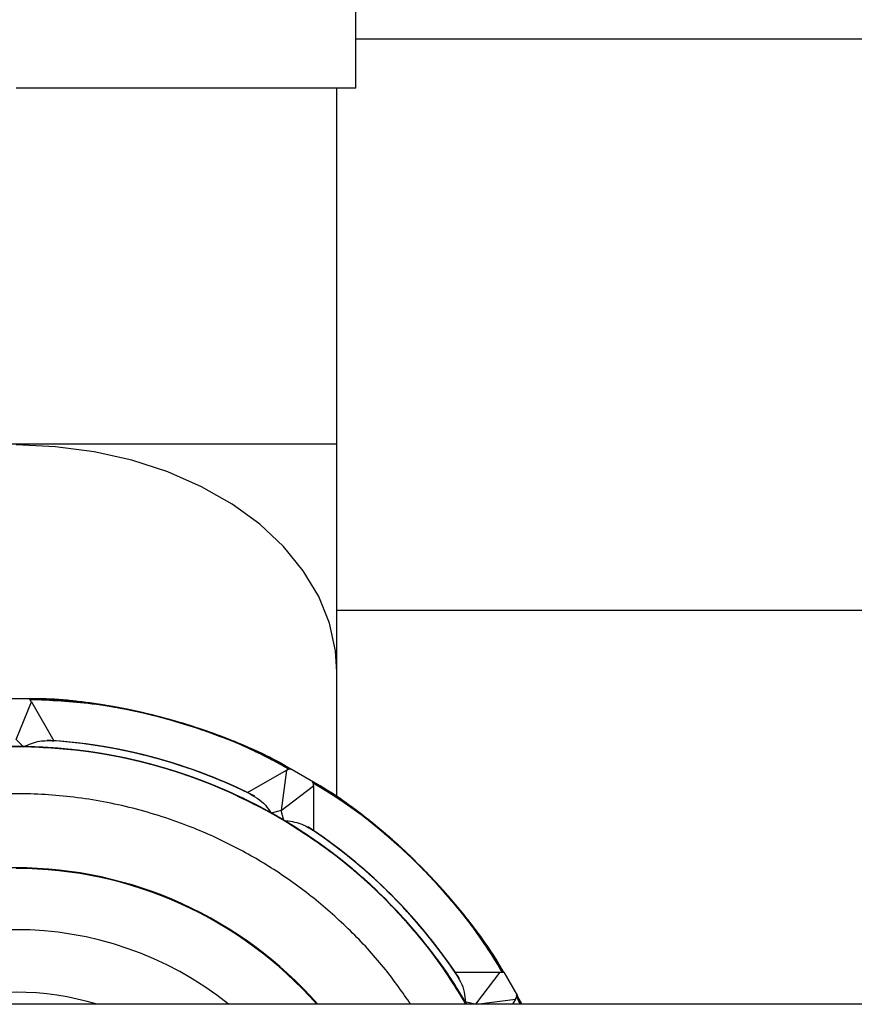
# Model space of a CAD drawing. Header units: millimetres. Extents: x 0 to 841, y 0 to 594.
# Tile 57 of 256: x 117.09 to 119.55, y 553.29 to 556.19. Entities that reach past the tile are written whole.
import ezdxf

# ---------------------------------------------------------------- set-up
doc = ezdxf.new("R2010")
doc.units = ezdxf.units.MM
doc.layers.add('TRAIT-FORT', color=4, linetype='Continuous', lineweight=25)

msp = doc.modelspace()

# ---------------------------------------------------------------- linework, layer by layer
at = {"layer": 'TRAIT-FORT', "color": 4, "linetype": 'Continuous', "lineweight": 25}
for p, q in [((118.0793, 555.9855), (118.0793, 557.0255)), ((149.3905, 556.1294), (118.0793, 556.1294)), ((118.0793, 555.9855), (117.0793, 555.9855)), ((118.0233, 554.9381), (118.0233, 555.9855)), ((118.0233, 554.9381), (116.1353, 554.9381)), ((118.0233, 554.2678), (118.0233, 554.9381)), ((118.0233, 554.4494), (149.3905, 554.4494)), ((118.0233, 553.8987), (118.0233, 554.2678)), ((117.0393, 554.189), (117.1193, 554.189)), ((117.0793, 554.069), (117.125, 554.1792)), ((117.125, 554.1792), (117.1193, 554.189)), ((117.125, 554.1792), (117.1909, 554.065)), ((117.1009, 554.0474), (117.0793, 554.069)), ((117.7606, 553.9123), (117.8749, 553.9783)), ((117.8749, 553.9783), (117.8593, 553.86)), ((117.8749, 553.9783), (117.8847, 553.9839)), ((117.8847, 553.9839), (117.954, 553.9439)), ((117.8593, 553.86), (117.954, 553.9326)), ((117.954, 553.9326), (117.954, 553.9439)), ((117.954, 553.9326), (117.954, 553.8007)), ((117.8593, 553.86), (117.8298, 553.8521)), ((117.8672, 553.8305), (117.8593, 553.86)), ((118.371, 553.3836), (118.5029, 553.3836)), ((118.5029, 553.3836), (118.4306, 553.2894)), ((118.5029, 553.3836), (118.5143, 553.3836)), ((118.5143, 553.3836), (118.5543, 553.3144)), ((118.5486, 553.3046), (118.5543, 553.3144)), ((118.5646, 553.2894), (118.5517, 553.3161)), ((118.5635, 553.2894), (118.5521, 553.3106)), ((118.5645, 553.2894), (118.5522, 553.3109)), ((118.5638, 553.2894), (118.5522, 553.3108)), ((118.5642, 553.2894), (118.5522, 553.3107)), ((118.5636, 553.2894), (118.5523, 553.311)), ((118.5639, 553.2894), (118.5523, 553.311)), ((118.564, 553.2894), (118.5524, 553.3112)), ((118.5651, 553.2894), (118.5524, 553.3112)), ((118.5636, 553.2894), (118.5524, 553.3112)), ((118.5628, 553.2894), (118.5524, 553.3111)), ((118.5638, 553.2894), (118.5526, 553.3115)), ((118.5648, 553.2894), (118.5527, 553.3117)), ((118.565, 553.2894), (118.5527, 553.3117)), ((118.5658, 553.2894), (118.5527, 553.3116)), ((118.5653, 553.2894), (118.5528, 553.3118)), ((118.564, 553.2894), (118.5528, 553.3118)), ((118.5653, 553.2894), (118.5528, 553.3118)), ((118.5656, 553.2894), (118.5529, 553.3119)), ((118.5643, 553.2894), (118.553, 553.3123)), ((118.553, 553.3121), (118.566, 553.2894)), ((118.566, 553.2894), (118.553, 553.3121)), ((118.5665, 553.2894), (118.5531, 553.3124)), ((118.5664, 553.2894), (118.5531, 553.3124)), ((118.567, 553.2894), (118.5533, 553.3127)), ((118.567, 553.2894), (118.5533, 553.3127)), ((118.5655, 553.2894), (118.554, 553.3139)), ((118.554, 553.3139), (118.5671, 553.2894)), ((118.5657, 553.2894), (118.554, 553.3138)), ((118.5663, 553.2894), (118.5547, 553.311)), ((145.9713, 553.2894), (105.9713, 553.2894)), ((118.4288, 553.2894), (118.4008, 553.2969)), ((118.4335, 553.2894), (118.5486, 553.3046)), ((118.5486, 553.3046), (118.5398, 553.2894))]:
    msp.add_line(p, q, dxfattribs=at)
at = {"layer": 'TRAIT-FORT', "color": 4, "linetype": 'Continuous', "lineweight": 25, "flags": 128}
msp.add_lwpolyline([(118.0233, 554.2678), (118.0193, 554.3294), (118.0015, 554.4106), (117.9697, 554.4897), (117.9244, 554.5653), (117.8662, 554.6365), (117.7962, 554.7021), (117.7153, 554.7611), (117.6247, 554.8126), (117.5259, 554.8559), (117.4203, 554.8902), (117.3096, 554.9151), (117.1953, 554.9302), (117.0793, 554.9353)], dxfattribs=at)
at = {"layer": 'TRAIT-FORT', "color": 4, "linetype": 'Continuous', "lineweight": 25}
for centre, radius, start, end in [((117.0793, 552.5089), 1.6801, 61.3746, 88.6254), ((117.0793, 552.5088), 1.5602, 64.1035, 86.5941), ((117.0793, 552.509), 1.56, 64.1022, 86.3684), ((117.0793, 552.5088), 1.5602, 64.1032, 85.897), ((117.0793, 552.509), 1.56, 64.102, 85.8983), ((117.0794, 552.5091), 1.5599, 63.7502, 85.8987), ((117.0793, 552.5089), 1.5601, 64.1025, 85.8978), ((117.0793, 552.5089), 1.5601, 64.1031, 85.8972), ((117.0793, 552.5089), 1.5601, 64.103, 85.8973), ((117.0793, 552.509), 1.56, 64.1022, 85.8981), ((117.0793, 552.5089), 1.5601, 64.1026, 85.8977), ((117.0793, 552.509), 1.56, 63.8092, 85.898), ((117.0794, 552.5092), 1.5598, 63.7591, 85.8993), ((117.0793, 552.5089), 1.5601, 63.4902, 85.8975), ((117.0793, 552.5088), 1.5602, 64.1034, 85.8969), ((117.0793, 552.509), 1.56, 64.102, 85.8983), ((117.0793, 552.509), 1.56, 63.4093, 85.8979), ((117.0794, 552.5091), 1.5599, 63.5867, 85.8988), ((117.0793, 552.509), 1.56, 64.1021, 85.8982), ((117.0794, 552.5091), 1.5599, 63.2382, 85.8988), ((117.0793, 552.509), 1.5386, 30.4799, 149.5201), ((117.0793, 552.509), 1.5386, 30.48, 149.52), ((117.0793, 552.509), 1.5386, 30.4798, 149.5202), ((117.0793, 552.509), 1.5386, 30.4798, 149.5202), ((117.0793, 552.509), 1.5386, 60.8036, 149.5204), ((117.0793, 552.509), 1.5386, 30.8037, 149.5203), ((117.0793, 552.509), 1.5386, 30.4799, 149.5201), ((117.0793, 552.509), 1.5386, 30.4797, 149.1963), ((117.0793, 552.509), 1.5386, 30.4799, 119.1962), ((117.0793, 552.509), 1.5386, 30.4801, 89.1958), ((117.0793, 552.509), 1.68, 31.3738, 58.6265), ((117.0794, 552.509), 1.5385, 30.4797, 59.1964), ((117.0793, 552.509), 1.56, 34.1023, 56.5953), ((117.0793, 552.509), 1.5601, 34.1023, 55.8977), ((117.0792, 552.5089), 1.5601, 34.1028, 55.8972), ((117.0794, 552.509), 1.56, 34.1017, 55.8983), ((117.0793, 552.509), 1.56, 33.7511, 55.898), ((117.0793, 552.509), 1.56, 34.1021, 55.8979), ((117.0794, 552.509), 1.56, 34.1017, 55.8983), ((117.0793, 552.509), 1.56, 34.102, 55.898), ((117.0793, 552.509), 1.56, 34.1018, 55.8982), ((117.0793, 552.5089), 1.5601, 34.1026, 55.8974), ((117.0793, 552.509), 1.56, 33.2394, 55.8978), ((117.0793, 552.509), 1.56, 33.4096, 55.898), ((117.0793, 552.509), 1.56, 34.1017, 55.8983), ((117.0793, 552.509), 1.56, 34.102, 55.898), ((117.0793, 552.509), 1.56, 33.5877, 55.898), ((117.0793, 552.5089), 1.5601, 33.4903, 55.8975), ((117.0793, 552.509), 1.56, 34.102, 55.898), ((117.0793, 552.509), 1.182, 41.3187, 138.6813), ((117.0793, 552.509), 1.18, 41.4044, 90), ((117.0793, 552.509), 1, 51.2989, 128.7011), ((117.0793, 552.5089), 0.8161, 73.0177, 106.9823)]:
    msp.add_arc(centre, radius, start, end, dxfattribs=at)
for points, knots in [([(117.8838, 553.9834), (117.8813, 553.9849), (117.8307, 554.0157), (117.7098, 554.0686), (117.5224, 554.1343), (117.3172, 554.1774), (117.1808, 554.1848), (117.1144, 554.1883)], [0, 0, 0, 0, 0.010916, 0.221225, 0.490301, 0.752094, 1, 1, 1, 1]), ([(117.8848, 553.9833), (117.8347, 554.0088), (117.7202, 554.0671), (117.5317, 554.131), (117.3257, 554.1764), (117.1876, 554.1845), (117.1196, 554.1885)], [0, 0, 0, 0, 0.210952, 0.481464, 0.744661, 1, 1, 1, 1]), ([(117.8842, 553.9836), (117.8233, 554.0142), (117.6996, 554.0762), (117.4986, 554.1399), (117.3035, 554.1787), (117.1756, 554.1856), (117.1196, 554.1885)], [0, 0, 0, 0, 0.255547, 0.518956, 0.789722, 1, 1, 1, 1]), ([(117.8886, 553.9809), (117.8294, 554.011), (117.7075, 554.0728), (117.5083, 554.1381), (117.3132, 554.1749), (117.182, 554.1896), (117.1228, 554.1882), (117.1198, 554.1881)], [0, 0, 0, 0, 0.2478844, 0.5096752, 0.7787757, 0.989058, 1, 1, 1, 1]), ([(117.8838, 553.9834), (117.8815, 553.9848), (117.825, 554.0198), (117.7041, 554.0706), (117.5218, 554.1345), (117.3291, 554.1725), (117.1936, 554.1904), (117.1233, 554.188), (117.1199, 554.1879)], [0, 0, 0, 0, 0.010147, 0.24987, 0.489572, 0.735605, 0.987545, 1, 1, 1, 1]), ([(117.8836, 553.9833), (117.8808, 553.9851), (117.8211, 554.0223), (117.6948, 554.0745), (117.5089, 554.1379), (117.319, 554.1738), (117.189, 554.1902), (117.1226, 554.1882), (117.1199, 554.1881)], [0, 0, 0, 0, 0.012454, 0.264372, 0.510405, 0.750129, 0.989832, 1, 1, 1, 1]), ([(117.8836, 553.9833), (117.8804, 553.9853), (117.8216, 554.0218), (117.6979, 554.0732), (117.5153, 554.1361), (117.3257, 554.1729), (117.1929, 554.1902), (117.1237, 554.188), (117.12, 554.1879)], [0, 0, 0, 0, 0.0141675, 0.2602387, 0.5000015, 0.7397402, 0.9858114, 1, 1, 1, 1]), ([(117.8831, 553.983), (117.8287, 554.0109), (117.7119, 554.071), (117.5181, 554.1354), (117.3232, 554.1736), (117.1888, 554.189), (117.1263, 554.1878), (117.1201, 554.1877)], [0, 0, 0, 0, 0.2297684, 0.4935788, 0.7647539, 0.9766563, 1, 1, 1, 1]), ([(117.8821, 553.9824), (117.8564, 553.9968), (117.7806, 554.0394), (117.646, 554.0931), (117.4808, 554.1438), (117.3109, 554.1749), (117.19, 554.189), (117.1263, 554.1878), (117.1201, 554.1877)], [0, 0, 0, 0, 0.110688, 0.327181, 0.543703, 0.760196, 0.976717, 1, 1, 1, 1]), ([(117.8821, 553.9824), (117.8594, 553.9953), (117.7867, 554.0365), (117.6555, 554.0896), (117.4906, 554.1413), (117.3209, 554.1735), (117.1968, 554.1885), (117.1298, 554.1875), (117.1203, 554.1873)], [0, 0, 0, 0, 0.0980947, 0.3146436, 0.5312198, 0.7477682, 0.9643447, 1, 1, 1, 1]), ([(117.8826, 553.9827), (117.8314, 554.0093), (117.718, 554.0684), (117.5278, 554.1327), (117.3332, 554.1723), (117.1956, 554.1885), (117.1298, 554.1875), (117.1203, 554.1873)], [0, 0, 0, 0, 0.2169152, 0.480893, 0.7522404, 0.9642774, 1, 1, 1, 1]), ([(117.8834, 553.9832), (117.8781, 553.9864), (117.8245, 554.0187), (117.7005, 554.0725), (117.5126, 554.1369), (117.3125, 554.178), (117.1813, 554.1844), (117.1203, 554.1874)], [0, 0, 0, 0, 0.023316, 0.235248, 0.506399, 0.770209, 1, 1, 1, 1]), ([(117.1203, 554.1874), (117.1813, 554.1844), (117.3125, 554.178), (117.5126, 554.1369), (117.7005, 554.0725), (117.8245, 554.0187), (117.8781, 553.9864), (117.8834, 553.9832)], [0, 0, 0, 0, 0.229791, 0.493601, 0.764752, 0.976684, 1, 1, 1, 1]), ([(117.8821, 553.9824), (117.8624, 553.9938), (117.7928, 554.0337), (117.6649, 554.0861), (117.5004, 554.1388), (117.3309, 554.1721), (117.2035, 554.1879), (117.1332, 554.1872), (117.1205, 554.187)], [0, 0, 0, 0, 0.085539, 0.302123, 0.518734, 0.735319, 0.95193, 1, 1, 1, 1]), ([(117.8867, 553.9802), (117.8372, 554.0063), (117.7257, 554.0652), (117.5375, 554.1299), (117.3431, 554.1708), (117.2024, 554.1879), (117.1333, 554.1872), (117.1205, 554.187)], [0, 0, 0, 0, 0.209121, 0.471566, 0.741344, 0.952154, 1, 1, 1, 1]), ([(117.883, 553.983), (117.8749, 553.9878), (117.8184, 554.0216), (117.6911, 554.0763), (117.5028, 554.1394), (117.3059, 554.1788), (117.1782, 554.1844), (117.1205, 554.1869)], [0, 0, 0, 0, 0.035694, 0.247759, 0.519083, 0.783062, 1, 1, 1, 1]), ([(117.8823, 553.9825), (117.8655, 553.9923), (117.7989, 554.0309), (117.6743, 554.0825), (117.5101, 554.1363), (117.3409, 554.1707), (117.2103, 554.1874), (117.1367, 554.1869), (117.1206, 554.1868)], [0, 0, 0, 0, 0.073012, 0.289612, 0.506244, 0.722846, 0.939478, 1, 1, 1, 1]), ([(117.8818, 553.9823), (117.837, 554.0062), (117.7303, 554.0632), (117.5472, 554.127), (117.3531, 554.1694), (117.2091, 554.1874), (117.1367, 554.1869), (117.1206, 554.1868)], [0, 0, 0, 0, 0.191274, 0.455513, 0.727128, 0.939376, 1, 1, 1, 1]), ([(117.8815, 553.9821), (117.8399, 554.0047), (117.7365, 554.0606), (117.5568, 554.1241), (117.3631, 554.1678), (117.2159, 554.1868), (117.1401, 554.1866), (117.1207, 554.1866)], [0, 0, 0, 0, 0.178487, 0.442821, 0.714531, 0.926853, 1, 1, 1, 1]), ([(117.8825, 553.9826), (117.8686, 553.9908), (117.8051, 554.028), (117.6837, 554.0788), (117.5199, 554.1337), (117.3508, 554.1692), (117.2171, 554.1868), (117.1401, 554.1866), (117.1207, 554.1866)], [0, 0, 0, 0, 0.060523, 0.277125, 0.493755, 0.710358, 0.926988, 1, 1, 1, 1]), ([(117.8827, 553.9828), (117.8717, 553.9893), (117.8112, 554.0251), (117.693, 554.0751), (117.5296, 554.131), (117.3608, 554.1676), (117.2238, 554.1862), (117.1435, 554.1864), (117.1208, 554.1865)], [0, 0, 0, 0, 0.048069, 0.264655, 0.481267, 0.697852, 0.914463, 1, 1, 1, 1]), ([(117.8813, 553.982), (117.8427, 554.0031), (117.7426, 554.0579), (117.5665, 554.1211), (117.373, 554.1662), (117.2226, 554.1862), (117.1435, 554.1864), (117.1208, 554.1865)], [0, 0, 0, 0, 0.165729, 0.430131, 0.701912, 0.914288, 1, 1, 1, 1]), ([(117.8827, 553.9828), (117.8717, 553.9893), (117.8122, 554.0245), (117.6818, 554.0801), (117.493, 554.1418), (117.2993, 554.1797), (117.175, 554.1844), (117.1208, 554.1865)], [0, 0, 0, 0, 0.048125, 0.260305, 0.531773, 0.795901, 1, 1, 1, 1]), ([(117.883, 553.983), (117.8749, 553.9878), (117.8174, 554.0222), (117.7024, 554.0713), (117.5394, 554.1283), (117.3707, 554.1659), (117.2305, 554.1856), (117.1469, 554.1862), (117.1208, 554.1864)], [0, 0, 0, 0, 0.035657, 0.252204, 0.468779, 0.685328, 0.901904, 1, 1, 1, 1]), ([(117.881, 553.9818), (117.8474, 554.0006), (117.7527, 554.0536), (117.5835, 554.1158), (117.3783, 554.1655), (117.2222, 554.1883), (117.1363, 554.1866), (117.1209, 554.1862)], [0, 0, 0, 0, 0.145059, 0.409346, 0.675728, 0.942087, 1, 1, 1, 1]), ([(117.8867, 553.9802), (117.8714, 553.9892), (117.8076, 554.0267), (117.6724, 554.0838), (117.4832, 554.1441), (117.2927, 554.1805), (117.1718, 554.1845), (117.121, 554.1861)], [0, 0, 0, 0, 0.066336, 0.277314, 0.547245, 0.809872, 1, 1, 1, 1]), ([(117.8823, 553.9825), (117.8655, 553.9923), (117.8, 554.0303), (117.663, 554.0874), (117.4734, 554.1465), (117.2861, 554.1813), (117.1685, 554.1845), (117.1211, 554.1859)], [0, 0, 0, 0, 0.073122, 0.28547, 0.557156, 0.821488, 1, 1, 1, 1]), ([(117.8812, 553.9819), (117.8501, 553.9994), (117.7584, 554.0509), (117.5935, 554.1125), (117.3898, 554.1635), (117.2305, 554.1875), (117.1405, 554.1861), (117.1212, 554.1858)], [0, 0, 0, 0, 0.134594, 0.396313, 0.660645, 0.927067, 1, 1, 1, 1]), ([(117.8811, 553.9818), (117.8579, 553.9954), (117.7748, 554.0439), (117.6215, 554.1027), (117.4269, 554.1563), (117.2595, 554.1837), (117.1576, 554.1852), (117.1212, 554.1858)], [0, 0, 0, 0, 0.101175, 0.362936, 0.615784, 0.862733, 1, 1, 1, 1]), ([(117.8813, 553.982), (117.8506, 553.9992), (117.7613, 554.0493), (117.5999, 554.1102), (117.4, 554.1616), (117.2381, 554.1867), (117.1447, 554.1858), (117.1213, 554.1855)], [0, 0, 0, 0, 0.132955, 0.385833, 0.647579, 0.911938, 1, 1, 1, 1]), ([(117.8812, 553.9819), (117.8611, 553.9938), (117.7807, 554.0413), (117.6279, 554.1006), (117.4291, 554.156), (117.2588, 554.184), (117.1565, 554.1852), (117.1213, 554.1856)], [0, 0, 0, 0, 0.08804, 0.352399, 0.614168, 0.867022, 1, 1, 1, 1]), ([(117.8821, 553.9825), (117.8624, 553.9938), (117.7938, 554.0332), (117.6536, 554.091), (117.4635, 554.1487), (117.2794, 554.1821), (117.1653, 554.1846), (117.1213, 554.1856)], [0, 0, 0, 0, 0.085684, 0.298088, 0.569843, 0.834245, 1, 1, 1, 1]), ([(117.8815, 553.9821), (117.8497, 553.9998), (117.7607, 554.0494), (117.602, 554.1094), (117.4067, 554.1602), (117.2445, 554.186), (117.1483, 554.1855), (117.1214, 554.1854)], [0, 0, 0, 0, 0.1372542, 0.3841919, 0.6370652, 0.898804, 1, 1, 1, 1]), ([(117.8815, 553.9821), (117.8649, 553.992), (117.7877, 554.0382), (117.6377, 554.0971), (117.4358, 554.1547), (117.2622, 554.1839), (117.1571, 554.1851), (117.1214, 554.1855)], [0, 0, 0, 0, 0.072933, 0.339335, 0.603665, 0.865407, 1, 1, 1, 1]), ([(117.8819, 553.9823), (117.8688, 553.9903), (117.7952, 554.0348), (117.6487, 554.0931), (117.4461, 554.1526), (117.2685, 554.1834), (117.16, 554.1848), (117.1215, 554.1853)], [0, 0, 0, 0, 0.057888, 0.32427, 0.590629, 0.854919, 1, 1, 1, 1]), ([(117.1009, 554.0474), (117.1167, 554.0542), (117.1455, 554.0665), (117.1767, 554.0654), (117.1909, 554.065)], [0, 0, 0, 0, 0.545746, 1, 1, 1, 1]), ([(118.4032, 553.2894), (118.3935, 553.3067), (118.3588, 553.369), (118.2765, 553.4795), (118.1551, 553.6151), (118.0083, 553.7403), (117.8505, 553.8447), (117.6812, 553.9292), (117.4994, 553.9935), (117.3212, 554.0318), (117.1527, 554.0484), (116.9967, 554.048), (116.8404, 554.0317), (116.6857, 553.9991), (116.535, 553.951), (116.3911, 553.888), (116.2552, 553.8113), (116.1168, 553.7137), (115.9812, 553.5921), (115.8541, 553.4477), (115.7866, 553.3414), (115.7535, 553.2894)], [0, 0, 0, 0, 0.018564, 0.06699, 0.128951, 0.189238, 0.247731, 0.306218, 0.366505, 0.428472, 0.476892, 0.525318, 0.574759, 0.624205, 0.673645, 0.723092, 0.771512, 0.819938, 0.8819, 0.942187, 1, 1, 1, 1]), ([(118.4031, 553.2894), (118.3916, 553.3097), (118.3547, 553.375), (118.2698, 553.4879), (118.1473, 553.6226), (117.9996, 553.7468), (117.8411, 553.8501), (117.6713, 553.9334), (117.4889, 553.9964), (117.3105, 554.0335), (117.1419, 554.0489), (116.9859, 554.0474), (116.8298, 554.03), (116.6752, 553.9963), (116.5249, 553.9471), (116.3814, 553.8831), (116.2461, 553.8055), (116.1084, 553.7069), (115.9737, 553.5844), (115.8498, 553.442), (115.785, 553.3385), (115.7543, 553.2894)], [0, 0, 0, 0, 0.021926, 0.070359, 0.132329, 0.192625, 0.251125, 0.309621, 0.369916, 0.431892, 0.480319, 0.528752, 0.578199, 0.627652, 0.677099, 0.726553, 0.77498, 0.823413, 0.885383, 0.945678, 1, 1, 1, 1]), ([(117.8298, 553.8521), (117.7744, 553.8806), (117.6618, 553.9384), (117.4783, 553.9989), (117.2999, 554.0351), (117.1311, 554.0493), (116.9751, 554.0467), (116.8191, 554.0282), (116.6648, 553.9935), (116.5148, 553.9432), (116.3718, 553.8782), (116.237, 553.7996), (116.1, 553.7001), (115.9662, 553.5766), (115.8456, 553.4363), (115.7834, 553.3355), (115.7549, 553.2894)], [0, 0, 0, 0, 0.078478, 0.159367, 0.242512, 0.30748, 0.372456, 0.438793, 0.505139, 0.571476, 0.637822, 0.702789, 0.767766, 0.850903, 0.931795, 1, 1, 1, 1]), ([(118.4008, 553.2969), (118.3671, 553.3493), (118.2984, 553.4557), (118.1698, 553.5998), (118.0334, 553.7204), (117.8943, 553.8171), (117.7579, 553.8928), (117.6136, 553.9548), (117.4626, 554.0018), (117.3075, 554.0333), (117.1512, 554.0485), (116.9952, 554.0479), (116.8268, 554.0301), (116.6489, 553.9905), (116.4675, 553.9249), (116.2988, 553.8393), (116.1418, 553.7338), (115.9958, 553.6075), (115.8755, 553.471), (115.7958, 553.363), (115.7631, 553.3036), (115.7553, 553.2894)], [0, 0, 0, 0, 0.058645, 0.119091, 0.181225, 0.229774, 0.27833, 0.327902, 0.377481, 0.427053, 0.476632, 0.525182, 0.573737, 0.635865, 0.696312, 0.754962, 0.813605, 0.874053, 0.936186, 0.984735, 1, 1, 1, 1]), ([(118.4051, 553.2894), (118.3721, 553.3414), (118.3046, 553.4477), (118.1775, 553.5921), (118.0419, 553.7137), (117.9035, 553.8113), (117.7676, 553.888), (117.6237, 553.951), (117.473, 553.9991), (117.3182, 554.0317), (117.162, 554.048), (117.006, 554.0484), (116.8374, 554.0319), (116.6593, 553.9935), (116.4774, 553.9292), (116.3081, 553.8447), (116.1504, 553.7403), (116.0036, 553.6151), (115.8821, 553.4795), (115.7999, 553.369), (115.7651, 553.3067), (115.7555, 553.2894)], [0, 0, 0, 0, 0.057807, 0.118093, 0.180061, 0.228481, 0.276908, 0.326348, 0.375794, 0.425235, 0.474681, 0.523101, 0.571528, 0.63349, 0.693776, 0.752269, 0.810756, 0.871043, 0.93301, 0.981431, 1, 1, 1, 1]), ([(118.4044, 553.2894), (118.3737, 553.3385), (118.3088, 553.442), (118.185, 553.5844), (118.0503, 553.7069), (117.9126, 553.8055), (117.7773, 553.8831), (117.6338, 553.9471), (117.4835, 553.9963), (117.3289, 554.03), (117.1728, 554.0474), (117.0168, 554.0489), (116.8481, 554.0335), (116.6697, 553.9964), (116.4874, 553.9334), (116.3175, 553.8501), (116.1591, 553.7468), (116.0114, 553.6226), (115.8889, 553.4879), (115.804, 553.375), (115.7671, 553.3097), (115.7556, 553.2894)], [0, 0, 0, 0, 0.0543161, 0.1146108, 0.1765869, 0.2250136, 0.273447, 0.3228939, 0.3723474, 0.4217948, 0.4712485, 0.519675, 0.5681086, 0.6300785, 0.6903739, 0.7488749, 0.80737, 0.8676644, 0.9296408, 0.9780683, 1, 1, 1, 1]), ([(118.4031, 553.2894), (118.3882, 553.3151), (118.347, 553.3864), (118.2645, 553.4937), (118.1577, 553.6103), (118.0391, 553.715), (117.9113, 553.8063), (117.7759, 553.8838), (117.6212, 553.9526), (117.4473, 554.0072), (117.2574, 554.0412), (117.0685, 554.0513), (116.8798, 554.0385), (116.6904, 554.0019), (116.5173, 553.9449), (116.3636, 553.8739), (116.2292, 553.7946), (116.1028, 553.7014), (115.9856, 553.5951), (115.8806, 553.4769), (115.8035, 553.3745), (115.7666, 553.309), (115.7556, 553.2894)], [0, 0, 0, 0, 0.027872, 0.077327, 0.126789, 0.176245, 0.225706, 0.27414, 0.322582, 0.384562, 0.444867, 0.503378, 0.561882, 0.622188, 0.684174, 0.732608, 0.78105, 0.830505, 0.879967, 0.929422, 0.978883, 1, 1, 1, 1]), ([(118.4031, 553.2894), (118.392, 553.309), (118.3551, 553.3745), (118.2781, 553.4769), (118.1731, 553.5951), (118.0559, 553.7014), (117.9294, 553.7945), (117.7951, 553.8739), (117.6414, 553.9449), (117.4683, 554.0019), (117.2789, 554.0385), (117.0902, 554.0513), (116.9013, 554.0412), (116.7114, 554.0072), (116.5375, 553.9526), (116.3828, 553.8838), (116.2474, 553.8064), (116.1196, 553.715), (116.0009, 553.6103), (115.8942, 553.4937), (115.8117, 553.3864), (115.7704, 553.3151), (115.7556, 553.2894)], [0, 0, 0, 0, 0.021116, 0.070571, 0.120033, 0.169488, 0.21895, 0.267385, 0.315826, 0.377806, 0.438112, 0.496622, 0.555127, 0.615432, 0.677418, 0.725853, 0.774294, 0.823748, 0.873211, 0.922666, 0.972127, 1, 1, 1, 1]), ([(118.403, 553.2894), (118.3901, 553.3121), (118.351, 553.3804), (118.2713, 553.4853), (118.1654, 553.6027), (118.0475, 553.7082), (117.9204, 553.8005), (117.7855, 553.8789), (117.6313, 553.9488), (117.4578, 554.0046), (117.2682, 554.0399), (117.0793, 554.0514), (116.8905, 554.0399), (116.7009, 554.0046), (116.5274, 553.9488), (116.3731, 553.8789), (116.2383, 553.8005), (116.1111, 553.7082), (115.9932, 553.6027), (115.8874, 553.4854), (115.8076, 553.3804), (115.7686, 553.3121), (115.7556, 553.2894)], [0, 0, 0, 0, 0.024487, 0.073944, 0.123405, 0.172862, 0.222325, 0.27076, 0.319201, 0.381183, 0.441489, 0.5, 0.558505, 0.618811, 0.680799, 0.729234, 0.777675, 0.827131, 0.876595, 0.92605, 0.975513, 1, 1, 1, 1]), ([(118.4033, 553.2894), (118.3955, 553.3036), (118.3628, 553.363), (118.2832, 553.471), (118.1629, 553.6075), (118.0169, 553.7338), (117.8599, 553.8393), (117.6912, 553.9249), (117.5098, 553.9905), (117.3319, 554.0301), (117.1635, 554.0479), (117.0075, 554.0485), (116.8511, 554.0333), (116.6961, 554.0019), (116.5451, 553.9548), (116.4008, 553.8928), (116.2644, 553.8171), (116.1253, 553.7204), (115.9888, 553.5998), (115.8602, 553.4557), (115.7916, 553.3493), (115.7578, 553.2969)], [0, 0, 0, 0, 0.015258, 0.063814, 0.125941, 0.186389, 0.245039, 0.303682, 0.364129, 0.426263, 0.474812, 0.523368, 0.57294, 0.622519, 0.672091, 0.72167, 0.77022, 0.818775, 0.880903, 0.941353, 1, 1, 1, 1]), ([(118.4038, 553.2894), (118.3753, 553.3355), (118.3131, 553.4362), (118.1925, 553.5766), (118.0587, 553.7001), (117.9217, 553.7996), (117.7869, 553.8782), (117.6439, 553.9432), (117.4939, 553.9934), (117.3396, 554.0282), (117.1836, 554.0467), (117.0276, 554.0493), (116.8588, 554.0351), (116.6803, 553.9989), (116.4969, 553.9384), (116.3843, 553.8806), (116.3288, 553.8521)], [0, 0, 0, 0, 0.068198, 0.149088, 0.232234, 0.297201, 0.362178, 0.428515, 0.494861, 0.561198, 0.627543, 0.692512, 0.757488, 0.840626, 0.921519, 1, 1, 1, 1]), ([(118.4032, 553.2894), (118.394, 553.3059), (118.3592, 553.3685), (118.2848, 553.4685), (118.1807, 553.5874), (118.0642, 553.6945), (117.9384, 553.7886), (117.8047, 553.8688), (117.6514, 553.9409), (117.4788, 553.9988), (117.2896, 554.0381), (117.1632, 554.0443), (117.1009, 554.0474)], [0, 0, 0, 0, 0.036003, 0.136263, 0.236537, 0.336798, 0.437073, 0.535265, 0.63347, 0.759124, 0.881384, 1, 1, 1, 1]), ([(118.5111, 553.3836), (118.5037, 553.3971), (118.4622, 553.4724), (118.3644, 553.5962), (118.2188, 553.7491), (118.0793, 553.8652), (117.9848, 553.9214), (117.9506, 553.9418)], [0, 0, 0, 0, 0.057598, 0.322643, 0.587665, 0.85063, 1, 1, 1, 1]), ([(118.5106, 553.3836), (118.4919, 553.4149), (118.4396, 553.5023), (118.3321, 553.6336), (118.1884, 553.7753), (118.0598, 553.8794), (117.975, 553.9278), (117.9506, 553.9417)], [0, 0, 0, 0, 0.1365849, 0.3823145, 0.6339489, 0.8944088, 1, 1, 1, 1]), ([(118.5106, 553.3836), (118.5012, 553.4005), (118.4574, 553.4791), (118.357, 553.6051), (118.211, 553.756), (118.0741, 553.8688), (117.9826, 553.923), (117.9507, 553.9418)], [0, 0, 0, 0, 0.072586, 0.337727, 0.600806, 0.861307, 1, 1, 1, 1]), ([(118.5104, 553.3836), (118.4924, 553.414), (118.4401, 553.5019), (118.3308, 553.6354), (118.1834, 553.7799), (118.0547, 553.8832), (117.9722, 553.9297), (117.9507, 553.9418)], [0, 0, 0, 0, 0.13233, 0.384029, 0.644551, 0.907676, 1, 1, 1, 1]), ([(118.5113, 553.3836), (118.4999, 553.4033), (118.4602, 553.4717), (118.3676, 553.5919), (118.2319, 553.737), (118.0882, 553.8586), (117.9896, 553.9185), (117.9509, 553.942)], [0, 0, 0, 0, 0.085299, 0.296746, 0.56728, 0.830489, 1, 1, 1, 1]), ([(118.5102, 553.3836), (118.4988, 553.404), (118.4529, 553.4854), (118.3502, 553.613), (118.2057, 553.7605), (118.0713, 553.8705), (117.9823, 553.9233), (117.9509, 553.9419)], [0, 0, 0, 0, 0.087643, 0.350808, 0.61139, 0.863106, 1, 1, 1, 1]), ([(118.5102, 553.3836), (118.492, 553.4144), (118.4384, 553.5048), (118.3263, 553.6406), (118.1755, 553.7867), (118.0485, 553.8877), (117.9689, 553.932), (117.951, 553.9419)], [0, 0, 0, 0, 0.134023, 0.394631, 0.65784, 0.923136, 1, 1, 1, 1]), ([(118.5101, 553.3836), (118.4968, 553.4069), (118.449, 553.4905), (118.3457, 553.6181), (118.204, 553.7618), (118.0717, 553.8699), (117.9833, 553.9228), (117.9511, 553.942)], [0, 0, 0, 0, 0.10074, 0.361389, 0.613157, 0.859055, 1, 1, 1, 1]), ([(118.5115, 553.3836), (118.5018, 553.4005), (118.4641, 553.4662), (118.374, 553.5841), (118.2393, 553.7301), (118.0936, 553.8546), (117.9925, 553.9167), (117.9512, 553.9421)], [0, 0, 0, 0, 0.072813, 0.284274, 0.55482, 0.818045, 1, 1, 1, 1]), ([(118.5117, 553.3836), (118.5037, 553.3976), (118.4679, 553.4606), (118.3804, 553.5763), (118.2467, 553.7232), (118.099, 553.8505), (117.9954, 553.9149), (117.9514, 553.9423)], [0, 0, 0, 0, 0.060368, 0.271838, 0.542402, 0.80564, 1, 1, 1, 1]), ([(118.51, 553.3836), (118.4903, 553.4167), (118.4348, 553.51), (118.3194, 553.6484), (118.1665, 553.7941), (118.0419, 553.8924), (117.9657, 553.9343), (117.9514, 553.9422)], [0, 0, 0, 0, 0.144527, 0.407859, 0.673272, 0.938662, 1, 1, 1, 1]), ([(118.5123, 553.3836), (118.5077, 553.3919), (118.4751, 553.4504), (118.4001, 553.5505), (118.2874, 553.6813), (118.1601, 553.7983), (118.0478, 553.8859), (117.9749, 553.9287), (117.9516, 553.9423)], [0, 0, 0, 0, 0.035534, 0.25134, 0.467171, 0.682977, 0.898807, 1, 1, 1, 1]), ([(118.5127, 553.3836), (118.5097, 553.3891), (118.4789, 553.4448), (118.4062, 553.5425), (118.2944, 553.6741), (118.1679, 553.7918), (118.0533, 553.882), (117.9777, 553.9269), (117.9516, 553.9423)], [0, 0, 0, 0, 0.0232, 0.238951, 0.454728, 0.670477, 0.886255, 1, 1, 1, 1]), ([(118.5137, 553.3836), (118.5068, 553.3947), (118.4696, 553.4547), (118.3946, 553.5589), (118.2801, 553.6884), (118.1524, 553.8047), (118.0423, 553.8898), (117.9721, 553.9305), (117.9517, 553.9423)], [0, 0, 0, 0, 0.0489737, 0.2645945, 0.4802422, 0.695862, 0.9115122, 1, 1, 1, 1]), ([(117.9517, 553.9423), (117.9721, 553.9305), (118.0423, 553.8898), (118.1524, 553.8047), (118.2803, 553.6885), (118.3939, 553.5584), (118.4712, 553.456), (118.5057, 553.3948), (118.512, 553.3836)], [0, 0, 0, 0, 0.088587, 0.3044791, 0.5203406, 0.7362302, 0.9520927, 1, 1, 1, 1]), ([(118.5117, 553.3836), (118.5037, 553.3976), (118.4673, 553.4616), (118.3876, 553.5663), (118.2732, 553.6957), (118.1445, 553.811), (118.0368, 553.8936), (117.9693, 553.9323), (117.9518, 553.9424)], [0, 0, 0, 0, 0.0603313, 0.2762517, 0.4921967, 0.7081205, 0.9240644, 1, 1, 1, 1]), ([(118.5137, 553.3836), (118.4801, 553.435), (118.4115, 553.5398), (118.2859, 553.6834), (118.1487, 553.808), (118.0358, 553.8942), (117.9694, 553.9323), (117.9518, 553.9424)], [0, 0, 0, 0, 0.2298621, 0.4691826, 0.7129006, 0.9241011, 1, 1, 1, 1]), ([(118.5137, 553.3836), (118.4795, 553.4359), (118.4096, 553.5425), (118.2813, 553.6883), (118.1418, 553.8135), (118.0303, 553.898), (117.9666, 553.9342), (117.952, 553.9425)], [0, 0, 0, 0, 0.234084, 0.477387, 0.725566, 0.936797, 1, 1, 1, 1]), ([(118.5115, 553.3836), (118.5018, 553.4005), (118.4635, 553.4672), (118.3813, 553.5742), (118.2661, 553.7029), (118.1367, 553.8173), (118.0313, 553.8974), (117.9666, 553.9342), (117.952, 553.9425)], [0, 0, 0, 0, 0.072798, 0.288781, 0.504786, 0.720764, 0.936771, 1, 1, 1, 1]), ([(118.5137, 553.3837), (118.496, 553.4115), (118.4607, 553.4673), (118.3782, 553.5783), (118.261, 553.7091), (118.11, 553.8423), (118.0015, 553.9113), (117.9522, 553.9427)], [0, 0, 0, 0, 0.123737, 0.24779, 0.518131, 0.781152, 1, 1, 1, 1]), ([(118.5137, 553.3836), (118.4788, 553.4368), (118.4077, 553.5451), (118.2767, 553.6931), (118.1349, 553.8191), (118.0248, 553.9018), (117.964, 553.936), (117.9522, 553.9426)], [0, 0, 0, 0, 0.238329, 0.485615, 0.738271, 0.949542, 1, 1, 1, 1]), ([(118.5112, 553.3836), (118.498, 553.4061), (118.4557, 553.4782), (118.3686, 553.5898), (118.2517, 553.717), (118.1208, 553.8297), (118.0203, 553.9051), (117.9613, 553.9379), (117.9525, 553.9428)], [0, 0, 0, 0, 0.0978911, 0.3139873, 0.5301124, 0.7462071, 0.9623306, 1, 1, 1, 1]), ([(118.5118, 553.3836), (118.4808, 553.4323), (118.4122, 553.5401), (118.2795, 553.6909), (118.1308, 553.8225), (118.0193, 553.9057), (117.9613, 553.9379), (117.9525, 553.9428)], [0, 0, 0, 0, 0.216465, 0.479896, 0.750684, 0.962283, 1, 1, 1, 1]), ([(118.5127, 553.3836), (118.5097, 553.3891), (118.4795, 553.4438), (118.399, 553.5525), (118.2685, 553.7022), (118.1153, 553.8381), (118.0045, 553.9095), (117.9526, 553.9429)], [0, 0, 0, 0, 0.023271, 0.234772, 0.505376, 0.768658, 1, 1, 1, 1]), ([(118.5124, 553.3836), (118.4792, 553.435), (118.4081, 553.5454), (118.2725, 553.6981), (118.1228, 553.8287), (118.0138, 553.9094), (117.9587, 553.9398), (117.9529, 553.943)], [0, 0, 0, 0, 0.229413, 0.492818, 0.763574, 0.975149, 1, 1, 1, 1]), ([(118.5112, 553.3836), (118.4962, 553.4089), (118.4518, 553.4837), (118.3621, 553.5975), (118.2444, 553.724), (118.1128, 553.8359), (118.0148, 553.9088), (117.9587, 553.9398), (117.9529, 553.943)], [0, 0, 0, 0, 0.1105146, 0.3266647, 0.5428493, 0.7590052, 0.9751879, 1, 1, 1, 1]), ([(118.5132, 553.3836), (118.5119, 553.386), (118.4805, 553.4446), (118.4012, 553.549), (118.2753, 553.6954), (118.1274, 553.8247), (118.0187, 553.9082), (117.9563, 553.9414), (117.9531, 553.9431)], [0, 0, 0, 0, 0.010134, 0.24957, 0.488979, 0.734717, 0.986352, 1, 1, 1, 1]), ([(118.513, 553.3836), (118.5112, 553.387), (118.4785, 553.448), (118.3972, 553.5543), (118.2704, 553.7001), (118.1247, 553.8268), (118.018, 553.9083), (117.9567, 553.9412), (117.9531, 553.9431)], [0, 0, 0, 0, 0.014146, 0.2599079, 0.4993626, 0.7388003, 0.9845569, 1, 1, 1, 1]), ([(118.5132, 553.3836), (118.5118, 553.3862), (118.4834, 553.4382), (118.4051, 553.5445), (118.2757, 553.6951), (118.1208, 553.834), (118.0076, 553.9078), (117.9532, 553.9432)], [0, 0, 0, 0, 0.0109781, 0.2224909, 0.4931127, 0.7564074, 1, 1, 1, 1]), ([(118.513, 553.3836), (118.4777, 553.4378), (118.4041, 553.5507), (118.2654, 553.7053), (118.1148, 553.8348), (118.0083, 553.9132), (117.9561, 553.9417), (117.9533, 553.9433)], [0, 0, 0, 0, 0.242411, 0.505784, 0.776508, 0.988057, 1, 1, 1, 1]), ([(118.513, 553.3836), (118.5115, 553.3866), (118.4784, 553.4486), (118.3951, 553.5571), (118.2658, 553.7049), (118.1193, 553.8309), (118.0147, 553.9103), (117.9559, 553.9418), (117.9533, 553.9432)], [0, 0, 0, 0, 0.01244, 0.264108, 0.509894, 0.749375, 0.988839, 1, 1, 1, 1]), ([(118.5137, 553.3836), (118.4762, 553.4405), (118.4001, 553.5561), (118.2579, 553.7118), (118.1083, 553.843), (118.0008, 553.9129), (117.9537, 553.9435)], [0, 0, 0, 0, 0.25545, 0.518763, 0.789431, 1, 1, 1, 1]), ([(118.5146, 553.3821), (118.5145, 553.3823), (118.4874, 553.432), (118.4113, 553.5365), (118.2828, 553.6879), (118.1262, 553.8297), (118.0108, 553.9059), (117.954, 553.9434)], [0, 0, 0, 0, 0.000896, 0.212038, 0.482176, 0.745011, 1, 1, 1, 1]), ([(118.5113, 553.3836), (118.4999, 553.4033), (118.4596, 553.4727), (118.375, 553.582), (118.2589, 553.71), (118.1288, 553.8235), (118.0264, 553.9009), (117.9651, 553.9354), (117.954, 553.9416)], [0, 0, 0, 0, 0.0855346, 0.3021197, 0.518731, 0.7353153, 0.9519276, 1, 1, 1, 1]), ([(118.512, 553.3836), (118.5057, 553.3948), (118.4718, 553.455), (118.3866, 553.5684), (118.254, 553.7162), (118.1052, 553.8458), (117.9999, 553.9121), (117.954, 553.941)], [0, 0, 0, 0, 0.048125, 0.260304, 0.531771, 0.795902, 1, 1, 1, 1]), ([(118.2407, 553.2894), (118.2165, 553.324), (118.1647, 553.3982), (118.0708, 553.5006), (117.9637, 553.5976), (117.8476, 553.6823), (117.7244, 553.7542), (117.5836, 553.8184), (117.4251, 553.8696), (117.2518, 553.902), (117.0793, 553.9125), (116.9068, 553.902), (116.7336, 553.8696), (116.5751, 553.8184), (116.4342, 553.7542), (116.3111, 553.6823), (116.195, 553.5976), (116.0878, 553.5006), (115.994, 553.3982), (115.9422, 553.3241), (115.918, 553.2894)], [0, 0, 0, 0, 0.046224, 0.098927, 0.15162, 0.204323, 0.255919, 0.307523, 0.373524, 0.437726, 0.5, 0.562267, 0.626468, 0.692477, 0.744073, 0.795677, 0.848372, 0.901073, 0.953768, 1, 1, 1, 1]), ([(117.7606, 553.9123), (117.7798, 553.9017), (117.8076, 553.8864), (117.8246, 553.8602), (117.8298, 553.8521)], [0, 0, 0, 0, 0.689984, 1, 1, 1, 1]), ([(117.8672, 553.8305), (117.8842, 553.8285), (117.9154, 553.8248), (117.9419, 553.8082), (117.954, 553.8007)], [0, 0, 0, 0, 0.5457533, 1, 1, 1, 1]), ([(118.4036, 553.2894), (118.3976, 553.3005), (118.3669, 553.357), (118.2899, 553.4626), (118.1704, 553.5997), (118.026, 553.7281), (117.9196, 553.7967), (117.8672, 553.8305)], [0, 0, 0, 0, 0.049301, 0.250199, 0.507245, 0.757348, 1, 1, 1, 1]), ([(118.371, 553.3836), (118.3823, 553.3649), (118.3987, 553.3378), (118.4003, 553.3066), (118.4008, 553.2969)], [0, 0, 0, 0, 0.689983, 1, 1, 1, 1]), ([(118.5666, 553.2894), (118.5655, 553.292), (118.5613, 553.3013), (118.5557, 553.3099), (118.5517, 553.3161)], [0, 0, 0, 0, 0.275993, 1, 1, 1, 1]), ([(118.5666, 553.2894), (118.5654, 553.292), (118.5617, 553.3002), (118.5568, 553.3078), (118.5535, 553.313)], [0, 0, 0, 0, 0.313878, 1, 1, 1, 1]), ([(118.566, 553.2894), (118.5638, 553.2947), (118.5604, 553.303), (118.5554, 553.3105), (118.5536, 553.3133)], [0, 0, 0, 0, 0.630973, 1, 1, 1, 1]), ([(118.5661, 553.2894), (118.5641, 553.2942), (118.5606, 553.3025), (118.5557, 553.3101), (118.5536, 553.3132)], [0, 0, 0, 0, 0.5800374, 1, 1, 1, 1]), ([(118.5662, 553.2894), (118.5637, 553.295), (118.5601, 553.3033), (118.5553, 553.311), (118.5537, 553.3135)], [0, 0, 0, 0, 0.675599, 1, 1, 1, 1]), ([(118.566, 553.2894), (118.5635, 553.2952), (118.56, 553.3036), (118.5552, 553.3111), (118.5537, 553.3134)], [0, 0, 0, 0, 0.699446, 1, 1, 1, 1])]:
    msp.add_open_spline(points, degree=3, knots=knots, dxfattribs=at)

doc.saveas('drawing.dxf')
